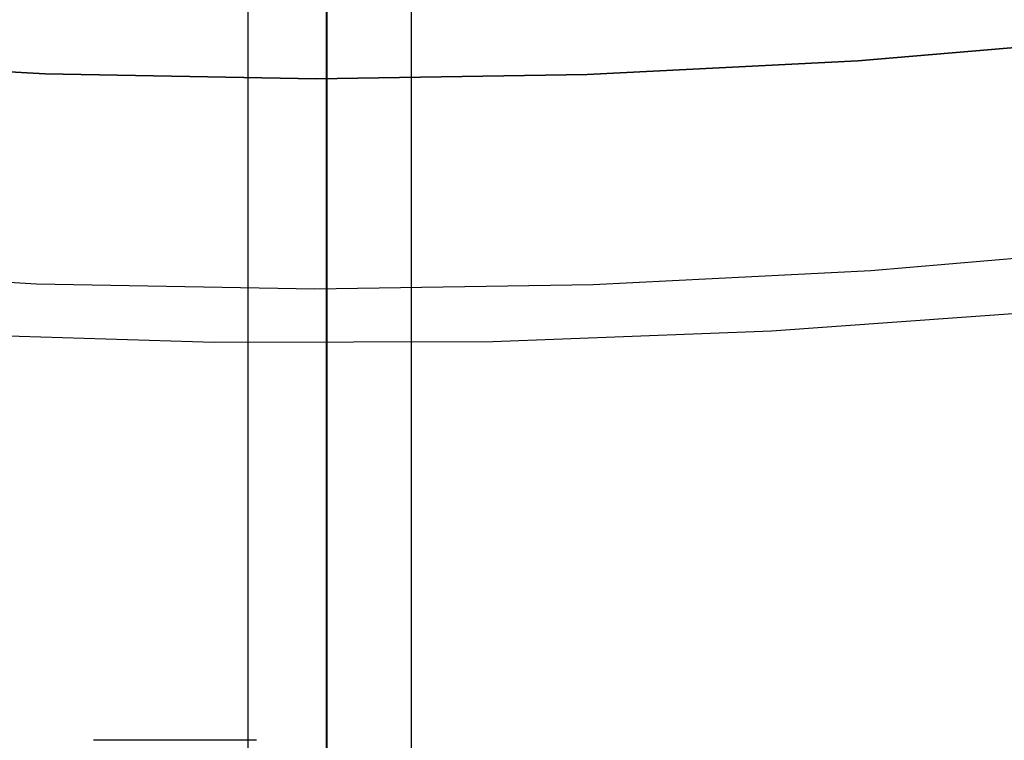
# Model space of a CAD drawing. Header units: millimetres. Extents: x 7986 to 9191, y -11326 to -10283.
# Tile 44 of 256: x 8586.14 to 8593.6, y -10730.32 to -10724.86. Entities that reach past the tile are written whole.
import ezdxf

# ---------------------------------------------------------------- set-up
doc = ezdxf.new("R2010")
doc.units = ezdxf.units.MM
doc.layers.add('BLANCO METALICO', color=7, linetype='Continuous', true_color=0xededed)
doc.layers.add('color', color=7, linetype='Continuous')

msp = doc.modelspace()

# ---------------------------------------------------------------- linework, layer by layer
at = {"color": 7, "true_color": 0xffffff}
for p, q in [((8588.463, -10737.0226, 60.9902), (8588.463, -10716.0159, 75.0231)), ((8588.463, -10737.0226, 60.9902), (8588.463, -10716.0159, 75.0231)), ((8588.463, -10736.7507, 60.0594), (8588.463, -10717.9025, 60.0594)), ((8588.463, -10736.7507, 60.0594), (8588.463, -10717.9025, 60.0594)), ((8587.8686, -10730.6324, 35.2901), (8587.8686, -10721.9282, 35.2901)), ((8589.1058, -10730.6324, 40.6491), (8589.1058, -10721.9282, 40.6491)), ((8587.9318, -10730.3229, 40.9202), (8586.6946, -10730.3229, 35.5612))]:
    msp.add_line(p, q, dxfattribs=at)
at = {"layer": 'BLANCO METALICO'}
for p, q in [((8588.4627, -10690.8112, 139.9653), (8588.4627, -10764.0112, 139.9653)), ((8588.4627, -10764.0112, 139.1653), (8588.4627, -10691.3112, 139.1653))]:
    msp.add_line(p, q, dxfattribs=at)
at = {"layer": 'color'}
msp.add_line((8588.463, -10592.8112, 17.5594), (8588.463, -10738.8113, 17.5594), dxfattribs=at)
at = {"layer": 'color', "color": 254, "true_color": 0xcad1ee}
for p, q in [((8594.5348, -10724.9974, 2.2594), (8592.4881, -10725.1714, 2.2594)), ((8592.4881, -10725.1714, 0.2594), (8594.5348, -10724.9974, 0.2594)), ((8594.5348, -10724.9974, 2.2594), (8592.4881, -10725.1714, 2.2594)), ((8592.4881, -10725.1714, 0.2594), (8594.5348, -10724.9974, 0.2594)), ((8594.5348, -10724.9974, 1.2594), (8592.4881, -10725.1714, 1.2594)), ((8586.3293, -10725.2686, 2.2594), (8584.2782, -10725.1593, 2.2594)), ((8584.2782, -10725.1593, 0.2594), (8586.3293, -10725.2686, 0.2594)), ((8586.3293, -10725.2686, 2.2594), (8584.2782, -10725.1593, 2.2594)), ((8584.2782, -10725.1593, 0.2594), (8586.3293, -10725.2686, 0.2594)), ((8586.3293, -10725.2686, 1.2594), (8584.2782, -10725.1593, 1.2594)), ((8592.4881, -10725.1714, 2.2594), (8590.4367, -10725.2747, 2.2594)), ((8590.4367, -10725.2747, 0.2594), (8592.4881, -10725.1714, 0.2594)), ((8592.4881, -10725.1714, 2.2594), (8590.4367, -10725.2747, 2.2594)), ((8590.4367, -10725.2747, 0.2594), (8592.4881, -10725.1714, 0.2594)), ((8592.4881, -10725.1714, 1.2594), (8590.4367, -10725.2747, 1.2594)), ((8588.383, -10725.3071, 2.2594), (8586.3293, -10725.2686, 2.2594)), ((8586.3293, -10725.2686, 0.2594), (8588.383, -10725.3071, 0.2594)), ((8588.383, -10725.3071, 2.2594), (8586.3293, -10725.2686, 2.2594)), ((8586.3293, -10725.2686, 0.2594), (8588.383, -10725.3071, 0.2594)), ((8588.383, -10725.3071, 1.2594), (8586.3293, -10725.2686, 1.2594)), ((8590.4367, -10725.2747, 2.2594), (8588.383, -10725.3071, 2.2594)), ((8588.383, -10725.3071, 0.2594), (8590.4367, -10725.2747, 0.2594)), ((8590.4367, -10725.2747, 2.2594), (8588.383, -10725.3071, 2.2594)), ((8588.383, -10725.3071, 0.2594), (8590.4367, -10725.2747, 0.2594)), ((8590.4367, -10725.2747, 1.2594), (8588.383, -10725.3071, 1.2594)), ((8594.6889, -10726.5847, 0.2594), (8592.5875, -10726.7634, 0.2594)), ((8594.6889, -10726.5847, 0.2594), (8592.5875, -10726.7634, 0.2594)), ((8586.2639, -10726.8632, 0.2594), (8584.1579, -10726.7509, 0.2594)), ((8586.2639, -10726.8632, 0.2594), (8584.1579, -10726.7509, 0.2594)), ((8592.5875, -10726.7634, 0.2594), (8590.4812, -10726.8694, 0.2594)), ((8592.5875, -10726.7634, 0.2594), (8590.4812, -10726.8694, 0.2594)), ((8588.3725, -10726.9027, 0.2594), (8586.2639, -10726.8632, 0.2594)), ((8588.3725, -10726.9027, 0.2594), (8586.2639, -10726.8632, 0.2594)), ((8590.4812, -10726.8694, 0.2594), (8588.3725, -10726.9027, 0.2594)), ((8590.4812, -10726.8694, 0.2594), (8588.3725, -10726.9027, 0.2594)), ((8591.8332, -10727.2188, 2.2594), (8593.9403, -10727.0668, 2.2594)), ((8591.8332, -10727.2188, 4.3594), (8593.9403, -10727.0668, 4.3594)), ((8591.8332, -10727.2188, 2.2594), (8593.9403, -10727.0668, 2.2594)), ((8591.8332, -10727.2188, 3.3094), (8593.9403, -10727.0668, 3.3094)), ((8591.8332, -10727.2188, 4.3594), (8593.9403, -10727.0668, 4.3594)), ((8589.722, -10727.2984, 2.2594), (8591.8332, -10727.2188, 2.2594)), ((8589.722, -10727.2984, 4.3594), (8591.8332, -10727.2188, 4.3594)), ((8589.722, -10727.2984, 2.2594), (8591.8332, -10727.2188, 2.2594)), ((8589.722, -10727.2984, 3.3094), (8591.8332, -10727.2188, 3.3094)), ((8589.722, -10727.2984, 4.3594), (8591.8332, -10727.2188, 4.3594)), ((8585.4977, -10727.2397, 2.2594), (8587.6094, -10727.3053, 2.2594)), ((8585.4977, -10727.2397, 4.3594), (8587.6094, -10727.3053, 4.3594)), ((8585.4977, -10727.2397, 2.2594), (8587.6094, -10727.3053, 2.2594)), ((8585.4977, -10727.2397, 3.3094), (8587.6094, -10727.3053, 3.3094)), ((8585.4977, -10727.2397, 4.3594), (8587.6094, -10727.3053, 4.3594)), ((8587.6094, -10727.3053, 2.2594), (8589.722, -10727.2984, 2.2594)), ((8587.6094, -10727.3053, 4.3594), (8589.722, -10727.2984, 4.3594)), ((8587.6094, -10727.3053, 2.2594), (8589.722, -10727.2984, 2.2594)), ((8587.6094, -10727.3053, 3.3094), (8589.722, -10727.2984, 3.3094)), ((8587.6094, -10727.3053, 4.3594), (8589.722, -10727.2984, 4.3594))]:
    msp.add_line(p, q, dxfattribs=at)

doc.saveas('drawing.dxf')
